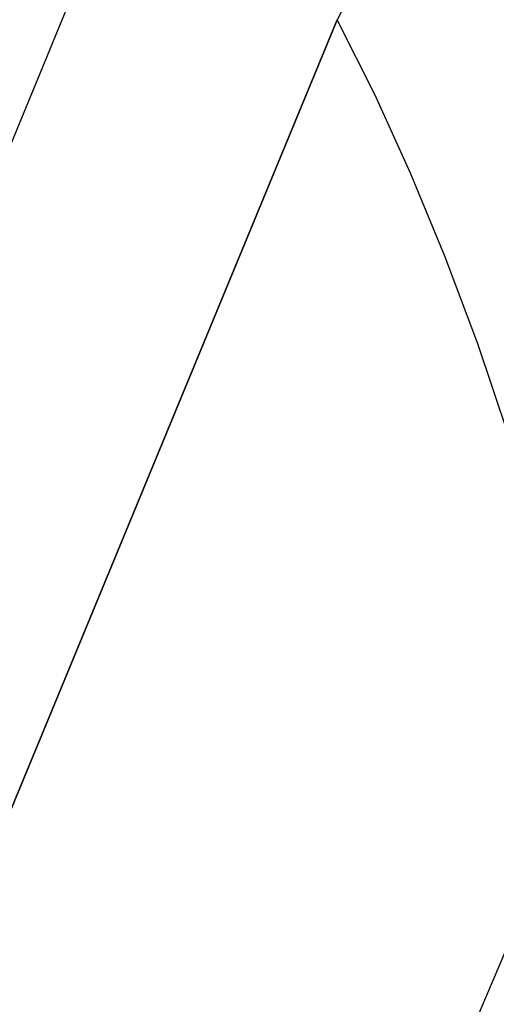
# Model space of a CAD drawing. Header units: millimetres. Extents: x -273 to 273, y -240 to 302.
# Tile 246 of 256: x 194 to 209, y 131 to 161. Entities that reach past the tile are written whole.
import ezdxf

# ---------------------------------------------------------------- set-up
doc = ezdxf.new("R2010")
doc.units = ezdxf.units.MM
doc.header["$MEASUREMENT"] = 0
doc.layers.add('IGES level 2', color=7, linetype='Continuous', true_color=0x008000)

msp = doc.modelspace()

# ---------------------------------------------------------------- linework, layer by layer
at = {"layer": 'IGES level 2', "color": 31, "true_color": 0xfabe47}
for p, q in [((210.392, 174.396, 661.612), (203.65, 161.27, 629.968)), ((198.45, 169.495, 635.642), (187.059, 141.923, 563.173)), ((191.836, 132.716, 560.754), (203.65, 161.27, 629.968)), ((203.65, 161.27, 629.968), (191.836, 132.716, 560.754)), ((204.821, 158.939, 628.408), (203.65, 161.27, 629.968)), ((205.942, 156.482, 626.8), (204.821, 158.939, 628.408)), ((207.014, 153.892, 625.145), (205.942, 156.482, 626.8)), ((208.036, 151.159, 623.447), (207.014, 153.892, 625.145)), ((209.011, 148.277, 621.71), (208.036, 151.159, 623.447)), ((211.651, 138.652, 616.298), (199.086, 109.231, 554.584))]:
    msp.add_line(p, q, dxfattribs=at)

doc.saveas('drawing.dxf')
